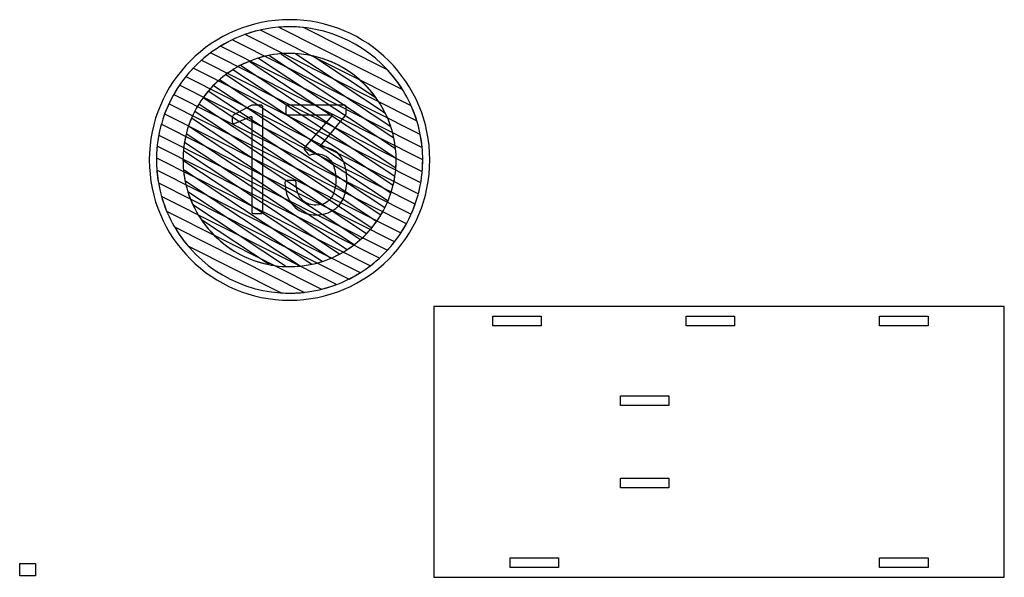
# Model space of a CAD drawing. Header units: millimetres. Extents: x -1146 to 1019, y -763 to 979.
# Tile 35 of 143: x -260 to -187, y -372 to -331. Entities that reach past the tile are written whole.
import ezdxf

# ---------------------------------------------------------------- set-up
doc = ezdxf.new("R2010")
doc.units = ezdxf.units.MM
doc.header["$MEASUREMENT"] = 0
doc.header["$XCLIPFRAME"] = 0
doc.layers.add('Layer 1', color=7, linetype='Continuous')
picture_1 = doc.add_image_def('image21.jpg', size_in_pixel=(6087, 4677))

msp = doc.modelspace()

# ---------------------------------------------------------------- linework, layer by layer
at = {"layer": 'Layer 1', "color": 7}
msp.add_open_spline([(-250.3668, -341.3298), (-250.3668, -335.6086), (-245.7287, -330.9707), (-240.0075, -330.9707), (-240.0075, -330.9707), (-234.2863, -330.9707), (-229.6483, -335.6086), (-229.6483, -341.3298), (-229.6483, -341.3298), (-229.6483, -347.0513), (-234.2863, -351.6892), (-240.0075, -351.6892), (-240.0075, -351.6892), (-245.7287, -351.6892), (-250.3668, -347.0513), (-250.3668, -341.3298)], degree=3, knots=[0, 0, 0, 0, 0.2, 0.2, 0.2, 0.2, 0.4, 0.4, 0.4, 0.4, 0.6, 0.6, 0.6, 0.6, 1, 1, 1, 1], dxfattribs=at)
at = {"layer": 'Layer 1', "color": 123}
for points, knots in [([(-238.9889, -331.5494), (-238.9889, -331.5494), (-232.7675, -334.6835), (-232.7675, -334.6835), (-232.7675, -334.6835), (-231.7915, -335.7458), (-231.0455, -337.0226), (-230.6095, -338.4341), (-230.6095, -338.4341), (-230.6095, -338.4341), (-243.2728, -332.0548), (-243.2728, -332.0548), (-243.2728, -332.0548), (-242.2506, -331.6939), (-241.1517, -331.4968), (-240.0075, -331.4968), (-240.0075, -331.4968), (-239.6636, -331.4968), (-239.3238, -331.5147), (-238.9889, -331.5494)], [0, 0, 0, 0, 0.1666667, 0.1666667, 0.1666667, 0.1666667, 0.3333333, 0.3333333, 0.3333333, 0.3333333, 0.5, 0.5, 0.5, 0.5, 0.6666667, 0.6666667, 0.6666667, 0.6666667, 1, 1, 1, 1]), ([(-231.6686, -336.1249), (-231.6686, -336.1249), (-240.7932, -331.5282), (-240.7932, -331.5282), (-240.7932, -331.5282), (-240.5339, -331.5076), (-240.272, -331.4968), (-240.0075, -331.4968), (-240.0075, -331.4968), (-236.4957, -331.4968), (-233.4084, -333.3478), (-231.6686, -336.1249)], [0, 0, 0, 0, 0.25, 0.25, 0.25, 0.25, 0.5, 0.5, 0.5, 0.5, 1, 1, 1, 1]), ([(-242.1501, -331.7325), (-242.1501, -331.7325), (-231.0215, -337.3387), (-231.0215, -337.3387), (-231.0215, -337.3387), (-230.5965, -338.2917), (-230.3192, -339.3243), (-230.2178, -340.4071), (-230.2178, -340.4071), (-230.2178, -340.4071), (-245.0901, -332.915), (-245.0901, -332.915), (-245.0901, -332.915), (-244.1934, -332.3715), (-243.2032, -331.9674), (-242.1501, -331.7325)], [0, 0, 0, 0, 0.2, 0.2, 0.2, 0.2, 0.4, 0.4, 0.4, 0.4, 0.6, 0.6, 0.6, 0.6, 1, 1, 1, 1]), ([(-244.2401, -332.4554), (-244.2401, -332.4554), (-230.3552, -339.45), (-230.3552, -339.45), (-230.3552, -339.45), (-230.2369, -340.0587), (-230.1742, -340.687), (-230.1742, -341.3298), (-230.1742, -341.3298), (-230.1742, -341.6182), (-230.1875, -341.9036), (-230.2119, -342.1857), (-230.2119, -342.1857), (-230.2119, -342.1857), (-246.5207, -333.97), (-246.5207, -333.97), (-246.5207, -333.97), (-245.8381, -333.3652), (-245.0714, -332.8535), (-244.2401, -332.4554)], [0, 0, 0, 0, 0.1666667, 0.1666667, 0.1666667, 0.1666667, 0.3333333, 0.3333333, 0.3333333, 0.3333333, 0.5, 0.5, 0.5, 0.5, 0.6666667, 0.6666667, 0.6666667, 0.6666667, 1, 1, 1, 1]), ([(-245.8454, -333.4224), (-245.8454, -333.4224), (-230.1744, -341.3168), (-230.1744, -341.3168), (-230.1744, -341.3168), (-230.1744, -341.3168), (-230.1742, -341.3298), (-230.1742, -341.3298), (-230.1742, -341.3298), (-230.1742, -342.1897), (-230.2854, -343.0239), (-230.4938, -343.8194), (-230.4938, -343.8194), (-230.4938, -343.8194), (-247.6653, -335.169), (-247.6653, -335.169), (-247.6653, -335.169), (-247.1359, -334.5124), (-246.5241, -333.9248), (-245.8454, -333.4224)], [0, 0, 0, 0, 0.1666667, 0.1666667, 0.1666667, 0.1666667, 0.3333333, 0.3333333, 0.3333333, 0.3333333, 0.5, 0.5, 0.5, 0.5, 0.6666667, 0.6666667, 0.6666667, 0.6666667, 1, 1, 1, 1]), ([(-241.5383, -333.6068), (-241.5383, -333.6068), (-232.3029, -339.7077), (-232.3029, -339.7077), (-232.3029, -339.7077), (-232.1927, -340.2314), (-232.1345, -340.7739), (-232.1345, -341.3299), (-232.1345, -341.3299), (-232.1345, -341.5248), (-232.1419, -341.718), (-232.1559, -341.9095), (-232.1559, -341.9095), (-232.1559, -341.9095), (-243.6202, -334.3362), (-243.6202, -334.3362), (-243.6202, -334.3362), (-242.9732, -334.0007), (-242.274, -333.7524), (-241.5383, -333.6068)], [0, 0, 0, 0, 0.1666667, 0.1666667, 0.1666667, 0.1666667, 0.3333333, 0.3333333, 0.3333333, 0.3333333, 0.5, 0.5, 0.5, 0.5, 0.6666667, 0.6666667, 0.6666667, 0.6666667, 1, 1, 1, 1]), ([(-239.627, -333.4663), (-239.627, -333.4663), (-232.9251, -337.8935), (-232.9251, -337.8935), (-232.9251, -337.8935), (-232.5355, -338.6934), (-232.2775, -339.5687), (-232.1792, -340.4909), (-232.1792, -340.4909), (-232.1792, -340.4909), (-242.3078, -333.8), (-242.3078, -333.8), (-242.3078, -333.8), (-241.5799, -333.5771), (-240.8075, -333.4569), (-240.0075, -333.4569), (-240.0075, -333.4569), (-239.8799, -333.4569), (-239.7531, -333.4603), (-239.627, -333.4663)], [0, 0, 0, 0, 0.1666667, 0.1666667, 0.1666667, 0.1666667, 0.3333333, 0.3333333, 0.3333333, 0.3333333, 0.5, 0.5, 0.5, 0.5, 0.6666667, 0.6666667, 0.6666667, 0.6666667, 1, 1, 1, 1]), ([(-232.5339, -338.8535), (-232.5339, -338.8535), (-240.6617, -333.4843), (-240.6617, -333.4843), (-240.6617, -333.4843), (-240.4459, -333.4665), (-240.2278, -333.4569), (-240.0075, -333.4569), (-240.0075, -333.4569), (-236.5312, -333.4569), (-233.5742, -335.7219), (-232.5339, -338.8535)], [0, 0, 0, 0, 0.25, 0.25, 0.25, 0.25, 0.5, 0.5, 0.5, 0.5, 1, 1, 1, 1]), ([(-233.62, -336.7329), (-233.62, -336.7329), (-238.2939, -333.6453), (-238.2939, -333.6453), (-238.2939, -333.6453), (-236.3822, -334.0713), (-234.7305, -335.1944), (-233.62, -336.7329)], [0, 0, 0, 0, 0.3333333, 0.3333333, 0.3333333, 0.3333333, 1, 1, 1, 1]), ([(-242.9962, -334.0468), (-242.9962, -334.0468), (-232.1359, -341.2212), (-232.1359, -341.2212), (-232.1359, -341.2212), (-232.1354, -341.2574), (-232.1345, -341.2935), (-232.1345, -341.3299), (-232.1345, -341.3299), (-232.1345, -341.9674), (-232.2113, -342.5872), (-232.3549, -343.1811), (-232.3549, -343.1811), (-232.3549, -343.1811), (-244.71, -335.0193), (-244.71, -335.0193), (-244.71, -335.0193), (-244.1853, -334.6273), (-243.61, -334.2996), (-242.9962, -334.0468)], [0, 0, 0, 0, 0.1666667, 0.1666667, 0.1666667, 0.1666667, 0.3333333, 0.3333333, 0.3333333, 0.3333333, 0.5, 0.5, 0.5, 0.5, 0.6666667, 0.6666667, 0.6666667, 0.6666667, 1, 1, 1, 1]), ([(-244.1889, -334.662), (-244.1889, -334.662), (-232.2311, -342.5614), (-232.2311, -342.5614), (-232.2311, -342.5614), (-232.3286, -343.1795), (-232.4984, -343.7739), (-232.7313, -344.3357), (-232.7313, -344.3357), (-232.7313, -344.3357), (-245.624, -335.8187), (-245.624, -335.8187), (-245.624, -335.8187), (-245.1932, -335.3798), (-244.7117, -334.991), (-244.1889, -334.662)], [0, 0, 0, 0, 0.2, 0.2, 0.2, 0.2, 0.4, 0.4, 0.4, 0.4, 0.6, 0.6, 0.6, 0.6, 1, 1, 1, 1])]:
    msp.add_open_spline(points, degree=3, knots=knots, dxfattribs=at)
at = {"layer": 'Layer 1', "color": 143}
for points, knots in [([(-247.126, -334.5529), (-247.126, -334.5529), (-230.3199, -343.0191), (-230.3199, -343.0191), (-230.3199, -343.0191), (-230.4603, -343.8265), (-230.6994, -344.6002), (-231.0244, -345.3277), (-231.0244, -345.3277), (-231.0244, -345.3277), (-248.5653, -336.4913), (-248.5653, -336.4913), (-248.5653, -336.4913), (-248.1652, -335.7867), (-247.6811, -335.1357), (-247.126, -334.5529)], [0, 0, 0, 0, 0.2, 0.2, 0.2, 0.2, 0.4, 0.4, 0.4, 0.4, 0.6, 0.6, 0.6, 0.6, 1, 1, 1, 1]), ([(-248.1449, -335.8153), (-248.1449, -335.8153), (-230.7299, -344.5883), (-230.7299, -344.5883), (-230.7299, -344.5883), (-230.9965, -345.3451), (-231.3532, -346.0597), (-231.787, -346.7193), (-231.787, -346.7193), (-231.787, -346.7193), (-249.2346, -337.9299), (-249.2346, -337.9299), (-249.2346, -337.9299), (-248.9565, -337.1777), (-248.589, -336.4685), (-248.1449, -335.8153)], [0, 0, 0, 0, 0.2, 0.2, 0.2, 0.2, 0.4, 0.4, 0.4, 0.4, 0.6, 0.6, 0.6, 0.6, 1, 1, 1, 1]), ([(-248.9285, -337.1962), (-248.9285, -337.1962), (-231.3768, -346.0381), (-231.3768, -346.0381), (-231.3768, -346.0381), (-231.7652, -346.7473), (-232.2387, -347.4034), (-232.7831, -347.9932), (-232.7831, -347.9932), (-232.7831, -347.9932), (-249.6671, -339.4877), (-249.6671, -339.4877), (-249.6671, -339.4877), (-249.5142, -338.6854), (-249.2639, -337.9172), (-248.9285, -337.1962)], [0, 0, 0, 0, 0.2, 0.2, 0.2, 0.2, 0.4, 0.4, 0.4, 0.4, 0.6, 0.6, 0.6, 0.6, 1, 1, 1, 1]), ([(-249.4814, -338.6933), (-249.4814, -338.6933), (-232.2546, -347.3715), (-232.2546, -347.3715), (-232.2546, -347.3715), (-232.7712, -348.0329), (-233.3707, -348.6265), (-234.0368, -349.1372), (-234.0368, -349.1372), (-234.0368, -349.1372), (-249.839, -341.1767), (-249.839, -341.1767), (-249.839, -341.1767), (-249.8258, -340.318), (-249.7022, -339.4857), (-249.4814, -338.6933)], [0, 0, 0, 0, 0.2, 0.2, 0.2, 0.2, 0.4, 0.4, 0.4, 0.4, 0.6, 0.6, 0.6, 0.6, 1, 1, 1, 1]), ([(-249.7887, -340.3142), (-249.7887, -340.3142), (-233.3749, -348.5829), (-233.3749, -348.5829), (-233.3749, -348.5829), (-234.0414, -349.193), (-234.7922, -349.7123), (-235.6072, -350.1219), (-235.6072, -350.1219), (-235.6072, -350.1219), (-249.6941, -343.0254), (-249.6941, -343.0254), (-249.6941, -343.0254), (-249.7903, -342.4744), (-249.8409, -341.9079), (-249.8409, -341.3298), (-249.8409, -341.3298), (-249.8409, -340.9869), (-249.8232, -340.6481), (-249.7887, -340.3142)], [0, 0, 0, 0, 0.1666667, 0.1666667, 0.1666667, 0.1666667, 0.3333333, 0.3333333, 0.3333333, 0.3333333, 0.5, 0.5, 0.5, 0.5, 0.6666667, 0.6666667, 0.6666667, 0.6666667, 1, 1, 1, 1]), ([(-249.8127, -342.0779), (-249.8127, -342.0779), (-234.7764, -349.6526), (-234.7764, -349.6526), (-234.7764, -349.6526), (-235.6481, -350.2025), (-236.6118, -350.619), (-237.6387, -350.8741), (-237.6387, -350.8741), (-237.6387, -350.8741), (-249.0858, -345.1076), (-249.0858, -345.1076), (-249.0858, -345.1076), (-249.4805, -344.1628), (-249.7322, -343.1439), (-249.8127, -342.0779)], [0, 0, 0, 0, 0.2, 0.2, 0.2, 0.2, 0.4, 0.4, 0.4, 0.4, 0.6, 0.6, 0.6, 0.6, 1, 1, 1, 1]), ([(-249.4641, -344.0291), (-249.4641, -344.0291), (-236.5496, -350.5349), (-236.5496, -350.5349), (-236.5496, -350.5349), (-237.6259, -350.9406), (-238.7911, -351.1632), (-240.0075, -351.1632), (-240.0075, -351.1632), (-240.2166, -351.1632), (-240.4239, -351.1559), (-240.6298, -351.143), (-240.6298, -351.143), (-240.6298, -351.143), (-247.5127, -347.6756), (-247.5127, -347.6756), (-247.5127, -347.6756), (-248.4022, -346.6255), (-249.0759, -345.387), (-249.4641, -344.0291)], [0, 0, 0, 0, 0.1666667, 0.1666667, 0.1666667, 0.1666667, 0.3333333, 0.3333333, 0.3333333, 0.3333333, 0.5, 0.5, 0.5, 0.5, 0.6666667, 0.6666667, 0.6666667, 0.6666667, 1, 1, 1, 1]), ([(-248.4927, -346.2942), (-248.4927, -346.2942), (-238.9423, -351.1053), (-238.9423, -351.1053), (-238.9423, -351.1053), (-239.2923, -351.1432), (-239.6476, -351.1632), (-240.0075, -351.1632), (-240.0075, -351.1632), (-243.62, -351.1632), (-246.7833, -349.2048), (-248.4927, -346.2942)], [0, 0, 0, 0, 0.25, 0.25, 0.25, 0.25, 0.5, 0.5, 0.5, 0.5, 1, 1, 1, 1])]:
    msp.add_open_spline(points, degree=3, knots=knots, dxfattribs=at)
at = {"layer": 'Layer 1', "color": 133}
for points, knots in [([(-245.187, -335.4058), (-245.187, -335.4058), (-232.5227, -343.7718), (-232.5227, -343.7718), (-232.5227, -343.7718), (-232.709, -344.3415), (-232.9583, -344.8829), (-233.263, -345.3875), (-233.263, -345.3875), (-233.263, -345.3875), (-246.385, -336.7191), (-246.385, -336.7191), (-246.385, -336.7191), (-246.0359, -336.2376), (-245.6337, -335.7969), (-245.187, -335.4058)], [0, 0, 0, 0, 0.2, 0.2, 0.2, 0.2, 0.4, 0.4, 0.4, 0.4, 0.6, 0.6, 0.6, 0.6, 1, 1, 1, 1]), ([(-246.023, -336.2568), (-246.023, -336.2568), (-232.9786, -344.8738), (-232.9786, -344.8738), (-232.9786, -344.8738), (-233.2449, -345.3999), (-233.5683, -345.8924), (-233.941, -346.3427), (-233.941, -346.3427), (-233.941, -346.3427), (-247.0005, -337.7156), (-247.0005, -337.7156), (-247.0005, -337.7156), (-246.7289, -337.1924), (-246.4003, -336.7035), (-246.023, -336.2568)], [0, 0, 0, 0, 0.2, 0.2, 0.2, 0.2, 0.4, 0.4, 0.4, 0.4, 0.6, 0.6, 0.6, 0.6, 1, 1, 1, 1]), ([(-246.711, -337.2053), (-246.711, -337.2053), (-233.5839, -345.8771), (-233.5839, -345.8771), (-233.5839, -345.8771), (-233.9278, -346.3615), (-234.3253, -346.8052), (-234.7672, -347.2001), (-234.7672, -347.2001), (-234.7672, -347.2001), (-247.4672, -338.8105), (-247.4672, -338.8105), (-247.4672, -338.8105), (-247.2753, -338.2439), (-247.0203, -337.7061), (-246.711, -337.2053)], [0, 0, 0, 0, 0.2, 0.2, 0.2, 0.2, 0.4, 0.4, 0.4, 0.4, 0.6, 0.6, 0.6, 0.6, 1, 1, 1, 1]), ([(-247.2531, -338.2504), (-247.2531, -338.2504), (-234.3352, -346.7839), (-234.3352, -346.7839), (-234.3352, -346.7839), (-234.7601, -347.2257), (-235.2359, -347.6183), (-235.7532, -347.9518), (-235.7532, -347.9518), (-235.7532, -347.9518), (-247.7699, -340.0136), (-247.7699, -340.0136), (-247.7699, -340.0136), (-247.666, -339.399), (-247.491, -338.8082), (-247.2531, -338.2504)], [0, 0, 0, 0, 0.2, 0.2, 0.2, 0.2, 0.4, 0.4, 0.4, 0.4, 0.6, 0.6, 0.6, 0.6, 1, 1, 1, 1]), ([(-247.6404, -339.3976), (-247.6404, -339.3976), (-235.2389, -347.59), (-235.2389, -347.59), (-235.2389, -347.59), (-235.7566, -347.9853), (-236.3244, -348.3183), (-236.9312, -348.5769), (-236.9312, -348.5769), (-236.9312, -348.5769), (-247.8804, -341.3438), (-247.8804, -341.3438), (-247.8804, -341.3438), (-247.8804, -341.3438), (-247.8806, -341.3299), (-247.8806, -341.3299), (-247.8806, -341.3299), (-247.8806, -340.6634), (-247.7971, -340.0161), (-247.6404, -339.3976)], [0, 0, 0, 0, 0.1666667, 0.1666667, 0.1666667, 0.1666667, 0.3333333, 0.3333333, 0.3333333, 0.3333333, 0.5, 0.5, 0.5, 0.5, 0.6666667, 0.6666667, 0.6666667, 0.6666667, 1, 1, 1, 1]), ([(-247.8519, -340.661), (-247.8519, -340.661), (-236.3156, -348.2819), (-236.3156, -348.2819), (-236.3156, -348.2819), (-236.9529, -348.6217), (-237.6422, -348.8763), (-238.368, -349.0308), (-238.368, -349.0308), (-238.368, -349.0308), (-247.734, -342.8436), (-247.734, -342.8436), (-247.734, -342.8436), (-247.8298, -342.3535), (-247.8806, -341.8476), (-247.8806, -341.3299), (-247.8806, -341.3299), (-247.8806, -341.1046), (-247.8706, -340.8815), (-247.8519, -340.661)], [0, 0, 0, 0, 0.1666667, 0.1666667, 0.1666667, 0.1666667, 0.3333333, 0.3333333, 0.3333333, 0.3333333, 0.5, 0.5, 0.5, 0.5, 0.6666667, 0.6666667, 0.6666667, 0.6666667, 1, 1, 1, 1]), ([(-247.8457, -342.0683), (-247.8457, -342.0683), (-237.6106, -348.8295), (-237.6106, -348.8295), (-237.6106, -348.8295), (-238.3667, -349.0717), (-239.172, -349.203), (-240.0075, -349.203), (-240.0075, -349.203), (-240.0842, -349.203), (-240.1605, -349.2016), (-240.2367, -349.1994), (-240.2367, -349.1994), (-240.2367, -349.1994), (-247.1549, -344.6292), (-247.1549, -344.6292), (-247.1549, -344.6292), (-247.5218, -343.8375), (-247.761, -342.975), (-247.8457, -342.0683)], [0, 0, 0, 0, 0.1666667, 0.1666667, 0.1666667, 0.1666667, 0.3333333, 0.3333333, 0.3333333, 0.3333333, 0.5, 0.5, 0.5, 0.5, 0.6666667, 0.6666667, 0.6666667, 0.6666667, 1, 1, 1, 1]), ([(-247.5202, -343.6864), (-247.5202, -343.6864), (-239.2276, -349.1644), (-239.2276, -349.1644), (-239.2276, -349.1644), (-239.4842, -349.1897), (-239.7443, -349.203), (-240.0075, -349.203), (-240.0075, -349.203), (-241.485, -349.203), (-242.8686, -348.7936), (-244.0512, -348.0827), (-244.0512, -348.0827), (-244.0512, -348.0827), (-244.6098, -347.7137), (-244.6098, -347.7137), (-244.6098, -347.7137), (-245.9706, -346.73), (-247.0059, -345.3226), (-247.5202, -343.6864)], [0, 0, 0, 0, 0.1666667, 0.1666667, 0.1666667, 0.1666667, 0.3333333, 0.3333333, 0.3333333, 0.3333333, 0.5, 0.5, 0.5, 0.5, 0.6666667, 0.6666667, 0.6666667, 0.6666667, 1, 1, 1, 1]), ([(-246.5187, -345.7512), (-246.5187, -345.7512), (-241.5128, -349.058), (-241.5128, -349.058), (-241.5128, -349.058), (-243.5855, -348.655), (-245.3704, -347.4366), (-246.5187, -345.7512)], [0, 0, 0, 0, 0.3333333, 0.3333333, 0.3333333, 0.3333333, 1, 1, 1, 1])]:
    msp.add_open_spline(points, degree=3, knots=knots, dxfattribs=at)
at = {"layer": 'Layer 1', "color": 250}
for points, knots in [([(-242.8879, -337.3297), (-242.8308, -337.2953), (-242.7736, -337.2838), (-242.6936, -337.2838), (-242.6936, -337.2838), (-242.6936, -337.2838), (-242.1336, -337.2838), (-242.1336, -337.2838), (-242.1336, -337.2838), (-242.0307, -337.2838), (-241.985, -337.3297), (-241.985, -337.4326), (-241.985, -337.4326), (-241.985, -337.4326), (-241.985, -345.136), (-241.985, -345.136), (-241.985, -345.136), (-241.985, -345.2388), (-242.0307, -345.2847), (-242.1336, -345.2847), (-242.1336, -345.2847), (-242.1336, -345.2847), (-242.6479, -345.2847), (-242.6479, -345.2847), (-242.6479, -345.2847), (-242.7508, -345.2847), (-242.7965, -345.2388), (-242.7965, -345.136), (-242.7965, -345.136), (-242.7965, -345.136), (-242.7965, -338.1753), (-242.7965, -338.1753), (-242.7965, -338.1753), (-242.7965, -338.1524), (-242.7965, -338.1412), (-242.8079, -338.1298), (-242.8079, -338.1298), (-242.8193, -338.1183), (-242.8422, -338.1183), (-242.865, -338.1298), (-242.865, -338.1298), (-242.865, -338.1298), (-244.0652, -338.6325), (-244.0652, -338.6325), (-244.0652, -338.6325), (-244.0766, -338.6439), (-244.0994, -338.6439), (-244.1337, -338.6439), (-244.1337, -338.6439), (-244.2023, -338.6439), (-244.2366, -338.5984), (-244.2366, -338.5182), (-244.2366, -338.5182), (-244.2366, -338.5182), (-244.2366, -338.1639), (-244.2366, -338.1639), (-244.2366, -338.1639), (-244.2366, -338.0839), (-244.2023, -338.0269), (-244.1337, -337.9926), (-244.1337, -337.9926), (-244.1337, -337.9926), (-242.8879, -337.3297), (-242.8879, -337.3297)], [0, 0, 0, 0, 0.0588235, 0.0588235, 0.0588235, 0.0588235, 0.1176471, 0.1176471, 0.1176471, 0.1176471, 0.1764706, 0.1764706, 0.1764706, 0.1764706, 0.2352941, 0.2352941, 0.2352941, 0.2352941, 0.2941176, 0.2941176, 0.2941176, 0.2941176, 0.3529412, 0.3529412, 0.3529412, 0.3529412, 0.4117647, 0.4117647, 0.4117647, 0.4117647, 0.4705882, 0.4705882, 0.4705882, 0.4705882, 0.5294118, 0.5294118, 0.5294118, 0.5294118, 0.5882353, 0.5882353, 0.5882353, 0.5882353, 0.6470588, 0.6470588, 0.6470588, 0.6470588, 0.7058824, 0.7058824, 0.7058824, 0.7058824, 0.7647059, 0.7647059, 0.7647059, 0.7647059, 0.8235294, 0.8235294, 0.8235294, 0.8235294, 0.8823529, 0.8823529, 0.8823529, 0.8823529, 1, 1, 1, 1]), ([(-236.0073, -341.5014), (-235.8587, -341.8787), (-235.7787, -342.3244), (-235.7787, -342.8386), (-235.7787, -342.8386), (-235.7787, -343.2274), (-235.8358, -343.5929), (-235.9501, -343.9358), (-235.9501, -343.9358), (-236.0987, -344.4044), (-236.3616, -344.7587), (-236.7159, -344.9988), (-236.7159, -344.9988), (-237.0817, -345.2503), (-237.5274, -345.3761), (-238.0646, -345.3761), (-238.0646, -345.3761), (-238.6018, -345.3761), (-239.0704, -345.2388), (-239.4476, -344.953), (-239.4476, -344.953), (-239.8248, -344.6673), (-240.0876, -344.3016), (-240.2248, -343.8329), (-240.2248, -343.8329), (-240.2934, -343.5929), (-240.3391, -343.3187), (-240.3505, -342.9988), (-240.3505, -342.9988), (-240.3505, -342.8959), (-240.3048, -342.85), (-240.2019, -342.85), (-240.2019, -342.85), (-240.2019, -342.85), (-239.6762, -342.85), (-239.6762, -342.85), (-239.6762, -342.85), (-239.5733, -342.85), (-239.5276, -342.8959), (-239.5276, -342.9988), (-239.5276, -342.9988), (-239.5162, -343.2615), (-239.4933, -343.456), (-239.459, -343.5817), (-239.459, -343.5817), (-239.379, -343.9131), (-239.2076, -344.1758), (-238.9675, -344.3703), (-238.9675, -344.3703), (-238.7275, -344.5645), (-238.4189, -344.6673), (-238.0646, -344.6673), (-238.0646, -344.6673), (-237.7331, -344.6673), (-237.4588, -344.5875), (-237.2302, -344.4273), (-237.2302, -344.4273), (-237.0131, -344.2787), (-236.8531, -344.0501), (-236.7502, -343.7644), (-236.7502, -343.7644), (-236.6473, -343.4786), (-236.5902, -343.17), (-236.5902, -342.8157), (-236.5902, -342.8157), (-236.5902, -342.37), (-236.6588, -341.993), (-236.7959, -341.6956), (-236.7959, -341.6956), (-237.0131, -341.147), (-237.436, -340.8727), (-238.076, -340.8727), (-238.076, -340.8727), (-238.2018, -340.8727), (-238.3161, -340.8955), (-238.4418, -340.9414), (-238.4418, -340.9414), (-238.4875, -340.9529), (-238.5104, -340.9643), (-238.5218, -340.9643), (-238.5218, -340.9643), (-238.5675, -340.9643), (-238.6018, -340.9414), (-238.6361, -340.8955), (-238.6361, -340.8955), (-238.6361, -340.8955), (-238.8875, -340.5985), (-238.8875, -340.5985), (-238.8875, -340.5985), (-238.9218, -340.5526), (-238.9332, -340.5186), (-238.9332, -340.4957), (-238.9332, -340.4957), (-238.9332, -340.4727), (-238.9218, -340.4383), (-238.8875, -340.3928), (-238.8875, -340.3928), (-238.8875, -340.3928), (-236.8988, -338.061), (-236.8988, -338.061), (-236.8988, -338.061), (-236.8645, -338.0155), (-236.8759, -337.9926), (-236.9331, -337.9926), (-236.9331, -337.9926), (-236.9331, -337.9926), (-240.1334, -337.9926), (-240.1334, -337.9926), (-240.1334, -337.9926), (-240.2362, -337.9926), (-240.2819, -337.9467), (-240.2819, -337.8438), (-240.2819, -337.8438), (-240.2819, -337.8438), (-240.2819, -337.4326), (-240.2819, -337.4326), (-240.2819, -337.4326), (-240.2819, -337.3297), (-240.2362, -337.2838), (-240.1334, -337.2838), (-240.1334, -337.2838), (-240.1334, -337.2838), (-235.973, -337.2838), (-235.973, -337.2838), (-235.973, -337.2838), (-235.8701, -337.2838), (-235.8244, -337.3297), (-235.8244, -337.4326), (-235.8244, -337.4326), (-235.8244, -337.4326), (-235.8244, -337.8897), (-235.8244, -337.8897), (-235.8244, -337.8897), (-235.8244, -337.9467), (-235.8473, -338.0155), (-235.893, -338.0724), (-235.893, -338.0724), (-235.893, -338.0724), (-237.7331, -340.2785), (-237.7331, -340.2785), (-237.7331, -340.2785), (-237.7446, -340.29), (-237.756, -340.3126), (-237.7446, -340.3241), (-237.7446, -340.3241), (-237.7331, -340.3355), (-237.7217, -340.3469), (-237.6874, -340.3469), (-237.6874, -340.3469), (-236.8531, -340.4043), (-236.293, -340.7812), (-236.0073, -341.5014)], [0, 0, 0, 0, 0.025641, 0.025641, 0.025641, 0.025641, 0.0512821, 0.0512821, 0.0512821, 0.0512821, 0.0769231, 0.0769231, 0.0769231, 0.0769231, 0.1025641, 0.1025641, 0.1025641, 0.1025641, 0.1282051, 0.1282051, 0.1282051, 0.1282051, 0.1538462, 0.1538462, 0.1538462, 0.1538462, 0.1794872, 0.1794872, 0.1794872, 0.1794872, 0.2051282, 0.2051282, 0.2051282, 0.2051282, 0.2307692, 0.2307692, 0.2307692, 0.2307692, 0.2564103, 0.2564103, 0.2564103, 0.2564103, 0.2820513, 0.2820513, 0.2820513, 0.2820513, 0.3076923, 0.3076923, 0.3076923, 0.3076923, 0.3333333, 0.3333333, 0.3333333, 0.3333333, 0.3589744, 0.3589744, 0.3589744, 0.3589744, 0.3846154, 0.3846154, 0.3846154, 0.3846154, 0.4102564, 0.4102564, 0.4102564, 0.4102564, 0.4358974, 0.4358974, 0.4358974, 0.4358974, 0.4615385, 0.4615385, 0.4615385, 0.4615385, 0.4871795, 0.4871795, 0.4871795, 0.4871795, 0.5128205, 0.5128205, 0.5128205, 0.5128205, 0.5384615, 0.5384615, 0.5384615, 0.5384615, 0.5641026, 0.5641026, 0.5641026, 0.5641026, 0.5897436, 0.5897436, 0.5897436, 0.5897436, 0.6153846, 0.6153846, 0.6153846, 0.6153846, 0.6410256, 0.6410256, 0.6410256, 0.6410256, 0.6666667, 0.6666667, 0.6666667, 0.6666667, 0.6923077, 0.6923077, 0.6923077, 0.6923077, 0.7179487, 0.7179487, 0.7179487, 0.7179487, 0.7435897, 0.7435897, 0.7435897, 0.7435897, 0.7692308, 0.7692308, 0.7692308, 0.7692308, 0.7948718, 0.7948718, 0.7948718, 0.7948718, 0.8205128, 0.8205128, 0.8205128, 0.8205128, 0.8461538, 0.8461538, 0.8461538, 0.8461538, 0.8717949, 0.8717949, 0.8717949, 0.8717949, 0.8974359, 0.8974359, 0.8974359, 0.8974359, 0.9230769, 0.9230769, 0.9230769, 0.9230769, 0.9487179, 0.9487179, 0.9487179, 0.9487179, 1, 1, 1, 1])]:
    msp.add_open_spline(points, degree=3, knots=knots, dxfattribs=at)
at = {"layer": 'Layer 1', "lineweight": 25}
for points in [[(-229.3461, -372.1481), (-229.3461, -372.1481), (-229.3461, -352.144), (-229.3461, -352.144), (-229.3461, -352.144), (-229.3461, -352.144), (-187.2216, -352.144), (-187.2216, -352.144), (-187.2216, -352.144), (-187.2216, -352.144), (-187.2216, -372.1481), (-187.2216, -372.1481), (-187.2216, -372.1481), (-187.2216, -372.1481), (-229.3461, -372.1481), (-229.3461, -372.1481)], [(-225.0042, -352.8584), (-225.0042, -352.8584), (-225.0042, -353.5729), (-225.0042, -353.5729), (-225.0042, -353.5729), (-225.0042, -353.5729), (-221.432, -353.5729), (-221.432, -353.5729), (-221.432, -353.5729), (-221.432, -353.5729), (-221.432, -352.8584), (-221.432, -352.8584), (-221.432, -352.8584), (-221.432, -352.8584), (-225.0042, -352.8584), (-225.0042, -352.8584)], [(-210.7156, -353.5729), (-210.7156, -353.5729), (-207.1434, -353.5729), (-207.1434, -353.5729), (-207.1434, -353.5729), (-207.1434, -353.5729), (-207.1434, -352.8584), (-207.1434, -352.8584), (-207.1434, -352.8584), (-207.1434, -352.8584), (-210.7156, -352.8584), (-210.7156, -352.8584), (-210.7156, -352.8584), (-210.7156, -352.8584), (-210.7156, -353.5729), (-210.7156, -353.5729)], [(-196.427, -353.5729), (-196.427, -353.5729), (-192.8549, -353.5729), (-192.8549, -353.5729), (-192.8549, -353.5729), (-192.8549, -353.5729), (-192.8549, -352.8584), (-192.8549, -352.8584), (-192.8549, -352.8584), (-192.8549, -352.8584), (-196.427, -352.8584), (-196.427, -352.8584), (-196.427, -352.8584), (-196.427, -352.8584), (-196.427, -353.5729), (-196.427, -353.5729)], [(-215.5709, -358.7526), (-215.5709, -358.7526), (-215.5709, -359.467), (-215.5709, -359.467), (-215.5709, -359.467), (-215.5709, -359.467), (-211.9987, -359.467), (-211.9987, -359.467), (-211.9987, -359.467), (-211.9987, -359.467), (-211.9987, -358.7526), (-211.9987, -358.7526), (-211.9987, -358.7526), (-211.9987, -358.7526), (-215.5709, -358.7526), (-215.5709, -358.7526)], [(-215.5709, -365.5395), (-215.5709, -365.5395), (-211.9987, -365.5395), (-211.9987, -365.5395), (-211.9987, -365.5395), (-211.9987, -365.5395), (-211.9987, -364.8252), (-211.9987, -364.8252), (-211.9987, -364.8252), (-211.9987, -364.8252), (-215.5709, -364.8252), (-215.5709, -364.8252), (-215.5709, -364.8252), (-215.5709, -364.8252), (-215.5709, -365.5395), (-215.5709, -365.5395)], [(-223.7128, -371.4336), (-223.7128, -371.4336), (-220.1407, -371.4336), (-220.1407, -371.4336), (-220.1407, -371.4336), (-220.1407, -371.4336), (-220.1407, -370.7192), (-220.1407, -370.7192), (-220.1407, -370.7192), (-220.1407, -370.7192), (-223.7128, -370.7192), (-223.7128, -370.7192), (-223.7128, -370.7192), (-223.7128, -370.7192), (-223.7128, -371.4336), (-223.7128, -371.4336)], [(-196.427, -370.7192), (-196.427, -370.7192), (-196.427, -371.4336), (-196.427, -371.4336), (-196.427, -371.4336), (-196.427, -371.4336), (-192.8549, -371.4336), (-192.8549, -371.4336), (-192.8549, -371.4336), (-192.8549, -371.4336), (-192.8549, -370.7192), (-192.8549, -370.7192), (-192.8549, -370.7192), (-192.8549, -370.7192), (-196.427, -370.7192), (-196.427, -370.7192)]]:
    msp.add_open_spline(points, degree=3, knots=[0, 0, 0, 0, 0.2, 0.2, 0.2, 0.2, 0.4, 0.4, 0.4, 0.4, 0.6, 0.6, 0.6, 0.6, 1, 1, 1, 1], dxfattribs=at)

# ---------------------------------------------------------------- pictures from other files: only their frames are drawn
at = {"layer": 'Layer 1', "color": 250}
image = msp.add_image(picture_1, insert=(-256.3859, -442.2407), size_in_units=(84.5478, 64.9654), dxfattribs=at)
image.set_boundary_path([(-256.386, -442.24), (-171.838, -377.275)])

doc.saveas('drawing.dxf')
